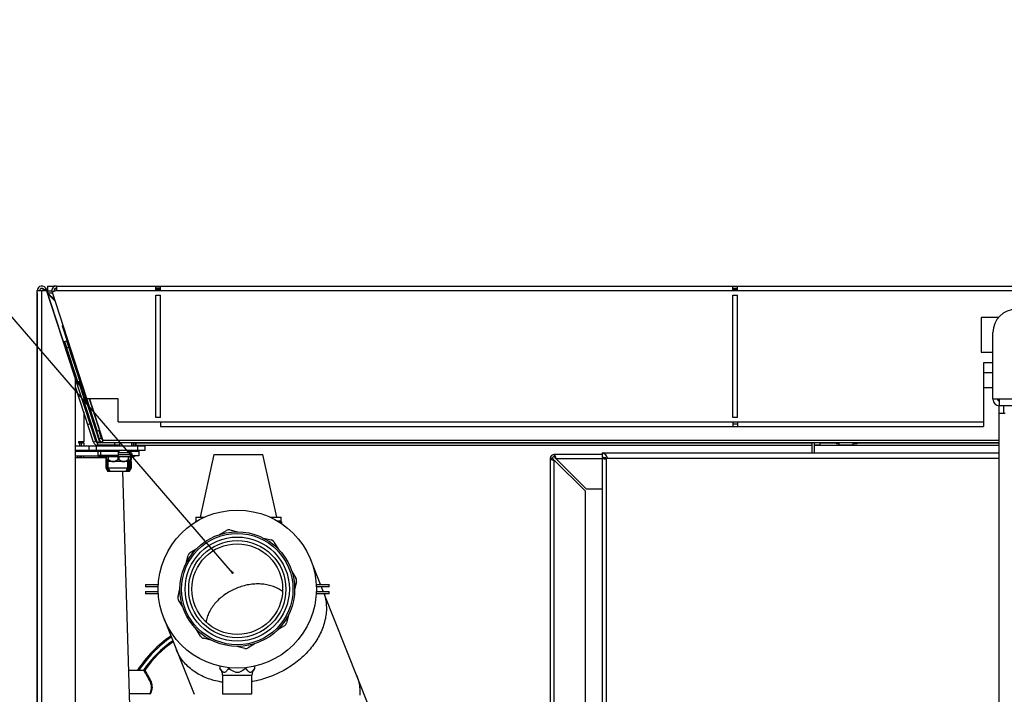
# Model space of a CAD drawing. Header units: millimetres. Extents: x 0 to 39025, y 0 to 11880.
# Tile 30 of 40: x 22368 to 22791, y 6775 to 7065. Entities that reach past the tile are written whole.
import ezdxf

# ---------------------------------------------------------------- set-up
doc = ezdxf.new("R2010")
doc.units = ezdxf.units.MM
doc.layers.add('ANOTACIJE', color=7, linetype='Continuous')
doc.dimstyles.new('SLDDIMSTYLE2', dxfattribs={"dimtxt": 0.18, "dimasz": 1.050735, "dimexe": 0, "dimexo": 0.0625, "dimgap": 0, "dimtad": 0, "dimtih": 1, "dimtoh": 1, "dimdec": 0, "dimrnd": 1e-09, "dimzin": 0, "dimdsep": 46, "dimtxsty": 'Standard', "dimblk1": 'DOT', "dimblk2": 'DOT', "dimsah": 1, "dimcen": 0.09, "dimadec": 0, "dimazin": 0, "dimtfac": 1.050735, "dimtdec": 0, "dimtofl": 0, "dimtmove": 0, "dimatfit": 3, "dimldrblk": 'DOT', "dimfxl": 1, "dimfrac": 2, "dimtolj": 1, "dimtzin": 0, "dimarcsym": 0})

# ---------------------------------------------------------------- blocks, each defined once
blk = doc.blocks.new('_Dot')
at = {"color": 0, "linetype": 'ByBlock', "lineweight": -2}
blk.add_line((-0.5, 0), (-1, 0), dxfattribs=at)
at = {"color": 0, "linetype": 'ByBlock', "const_width": 0.5}
blk.add_lwpolyline([(-0.25, 0, 1), (0.25, 0, 1)], format="xyb", close=True, dxfattribs=at)

msp = doc.modelspace()

# ---------------------------------------------------------------- linework, layer by layer
at = {"color": 7, "linetype": 'Continuous', "lineweight": 25}
for p, q in [((22375.57, 6947.28), (22375.57, 5993.04)), ((22375.62, 6948.16), (22379.72, 6948.16)), ((22375.62, 5992.16), (22375.62, 6948.16)), ((22379.52, 6948.78), (22377.62, 6948.16)), ((22377.62, 6948.18), (22378.56, 6948.49)), ((22377.62, 5992.16), (22377.62, 6948.16)), ((22378.57, 6948.47), (22378.67, 6948.16)), ((22379.51, 6948.8), (22379.52, 6948.8)), ((22379.52, 6948.8), (22379.52, 6948.78)), ((22379.52, 6948.8), (22392.12, 6910.03)), ((22400.78, 6883.35), (22379.52, 6948.78)), ((22380, 6947.3), (22380.07, 6947.3)), ((22380.01, 6947.28), (22380.07, 6947.28)), ((22380.07, 6950.14), (22382.69, 6950.14)), ((22380.07, 6950.14), (22380.07, 6947.26)), ((22380.07, 6948.04), (22381.87, 6948.04)), ((22383.02, 6944.31), (22380.07, 6947.26)), ((22380.16, 6946.83), (22383.18, 6943.81)), ((22380.17, 6946.8), (22383.19, 6943.78)), ((22383.87, 6948.16), (22381.97, 6947.54)), ((22381.97, 6947.54), (22401.42, 6887.66)), ((22383.87, 6950.16), (22382.69, 6950.16)), ((22382.69, 6949.78), (22382.69, 6950.16)), ((22383.87, 6950.15), (22382.69, 6950.15)), ((22382.97, 6947.87), (22382.87, 6948.16)), ((22382.88, 6948.29), (22383.01, 6947.88)), ((22382.88, 6948.04), (22382.91, 6948.04)), ((22383.87, 6948.74), (22383.05, 6948.74)), ((22383.87, 6950.16), (22383.87, 6948.16)), ((22383.87, 6950.16), (23942.36, 6950.16)), ((22383.87, 6948.16), (23942.36, 6948.16)), ((22426.62, 6948.16), (22426.62, 6950.16)), ((22428.62, 6949.16), (22426.62, 6949.16)), ((22428.62, 6948.16), (22428.62, 6950.16)), ((22674.62, 6948.16), (22674.62, 6950.16)), ((22674.62, 6949.16), (22676.62, 6949.16)), ((22676.62, 6948.16), (22676.62, 6950.16)), ((22426.62, 6946.16), (22428.62, 6946.16)), ((22426.62, 6893.66), (22426.62, 6946.16)), ((22428.62, 6893.66), (22428.62, 6946.16)), ((22674.62, 6946.16), (22676.62, 6946.16)), ((22674.62, 6893.66), (22674.62, 6946.16)), ((22676.62, 6893.66), (22676.62, 6946.16)), ((22788.9, 6936.66), (22781.5, 6936.66)), ((22781.5, 6936.66), (22781.5, 6921.66)), ((22386.37, 6933.01), (22386.66, 6933.11)), ((22386.37, 6933.01), (22402.17, 6884.39)), ((22387.28, 6931.2), (22386.99, 6931.11)), ((22786.5, 6930.31), (22786.49, 6930.31)), ((22786.49, 6901.41), (22786.49, 6930.16)), ((22387.28, 6926.33), (22388.23, 6926.64)), ((22387.28, 6926.33), (22393.17, 6908.22)), ((22388.23, 6926.64), (22394.65, 6906.89)), ((22389.16, 6923.79), (22388.21, 6923.48)), ((22781.5, 6921.66), (22786.49, 6921.66)), ((22786.49, 6917.16), (22782.5, 6917.16)), ((22782.5, 6917.16), (22782.5, 6889.66)), ((22782.5, 6913.01), (22786.49, 6913.01)), ((22392.12, 6030.29), (22392.12, 6910.03)), ((22393.57, 6908.97), (22393.38, 6908.91)), ((22393.38, 6908.91), (22396.24, 6900.17)), ((22393.57, 6908.97), (22396.43, 6900.23)), ((22399.82, 6883.04), (22392.12, 6906.77)), ((22394.84, 6906.95), (22394.29, 6906.78)), ((22782.5, 6906.51), (22786.49, 6906.51)), ((22395.62, 6900.63), (22395.62, 6899.24)), ((22395.64, 6900.61), (22401.4, 6882.88)), ((22395.72, 6902.42), (22396.25, 6902.6)), ((22395.92, 6901.8), (22396.27, 6901.92)), ((22396.07, 6902.54), (22402.35, 6883.19)), ((22396.24, 6900.17), (22396.43, 6900.23)), ((22410.37, 6901.66), (22396.87, 6901.66)), ((22397.93, 6901.66), (22402.37, 6887.97)), ((22398.03, 6901.66), (22403.85, 6883.75)), ((22410.37, 6891.66), (22410.37, 6901.66)), ((22875.49, 6901.41), (22786.49, 6901.41)), ((22788.99, 6901.41), (22788.99, 6900.67)), ((22789.29, 6898.61), (22789.29, 6901.41)), ((22395.62, 6896), (22395.62, 6883.13)), ((22395.94, 6899.7), (22396.89, 6900.01)), ((22788.99, 6898.63), (22788.99, 6502.71)), ((22872.69, 6898.61), (22789.29, 6898.61)), ((22790.99, 6898.61), (22790.99, 6895.51)), ((22428.62, 6893.66), (22426.62, 6893.66)), ((22676.62, 6893.66), (22674.62, 6893.66)), ((22788.99, 6895.51), (22791.79, 6895.51)), ((22397.35, 6890.65), (22398.3, 6890.96)), ((22402.37, 6887.97), (22401.42, 6887.66)), ((22402.09, 6887.88), (22403.12, 6884.7)), ((22410.37, 6891.66), (22782.5, 6891.66)), ((22428.62, 6891.66), (22428.62, 6889.66)), ((22428.62, 6889.66), (22782.5, 6889.66)), ((22674.62, 6891.66), (22674.62, 6889.66)), ((22676.62, 6890.66), (22674.62, 6890.66)), ((22676.62, 6891.66), (22676.62, 6889.66)), ((22399.82, 6883.04), (22400.78, 6883.35)), ((22402.17, 6884.39), (22403.12, 6884.7)), ((22403.12, 6884.71), (22403.12, 6886.01)), ((22403.85, 6882.9), (22403.85, 6883.75)), ((22392.12, 6881.41), (22421.92, 6881.41)), ((22421.92, 6879.41), (22392.12, 6879.41)), ((22392.12, 6879.11), (22402.25, 6879.11)), ((22393.12, 6879.11), (22393.12, 6879.41)), ((22395.62, 6883.13), (22393.32, 6883.13)), ((22393.32, 6883.13), (22393.32, 6882.63)), ((22393.82, 6882.66), (22393.32, 6882.66)), ((22393.32, 6882.63), (22393.82, 6882.63)), ((22393.82, 6882.63), (22393.82, 6882.66)), ((22394.12, 6879.41), (22394.12, 6879.11)), ((22394.62, 6882.63), (22395.62, 6882.63)), ((22394.62, 6881.41), (22394.62, 6882.63)), ((22394.62, 6879.11), (22394.62, 6879.41)), ((22395.62, 6882.63), (22395.62, 6881.41)), ((22395.62, 6879.11), (22395.62, 6879.41)), ((22397.92, 6879.41), (22397.92, 6881.41)), ((22400.92, 6881.41), (22400.92, 6879.41)), ((22402.35, 6883.19), (22401.4, 6882.88)), ((22401.4, 6882.88), (22401.47, 6882.69)), ((22401.73, 6881.66), (22401.73, 6882.66)), ((22411, 6882.66), (22401.73, 6882.66)), ((22411, 6881.66), (22401.73, 6881.66)), ((22402.25, 6879.41), (22402.25, 6879.03)), ((22403.09, 6882.91), (22403.09, 6882.66)), ((22403.85, 6882.91), (22403.09, 6882.91)), ((22403.09, 6881.66), (22403.09, 6881.41)), ((22403.12, 6883.25), (22403.12, 6882.91)), ((22403.36, 6879.41), (22403.36, 6879.03)), ((22403.85, 6882.9), (22788.99, 6882.9)), ((22403.99, 6882.9), (22403.99, 6882.66)), ((22403.99, 6881.66), (22403.99, 6881.41)), ((22409, 6881.66), (22409, 6882.66)), ((22409.99, 6879.03), (22409.99, 6879.41)), ((22410.21, 6879.41), (22410.21, 6879.03)), ((22410.78, 6878.41), (22410.78, 6879.41)), ((22411, 6882.66), (22411, 6881.66)), ((22414.7, 6879.41), (22414.7, 6878.41)), ((22414.98, 6878.41), (22414.98, 6879.41)), ((22414.98, 6879.11), (22419.22, 6879.11)), ((22415.77, 6879.41), (22415.77, 6879.11)), ((22416.06, 6879.11), (22416.06, 6879.41)), ((22416.08, 6879.11), (22416.08, 6879.41)), ((22416.99, 6881.41), (22416.99, 6882.9)), ((22418.07, 6881.41), (22418.07, 6882.9)), ((22418.09, 6881.41), (22418.09, 6882.9)), ((22418.09, 6882.63), (22708.62, 6882.63)), ((22418.09, 6881.63), (22708.62, 6881.63)), ((22418.92, 6879.41), (22418.92, 6881.41)), ((22419.22, 6879.11), (22419.22, 6877.11)), ((22421.92, 6881.41), (22421.92, 6879.41)), ((22708.62, 6882.9), (22708.62, 6878.41)), ((22709.62, 6882.9), (22709.62, 6878.41)), ((22709.62, 6882.46), (22709.83, 6881.64)), ((22709.62, 6881.63), (22788.99, 6881.63)), ((22709.83, 6881.64), (22712.03, 6881.64)), ((22709.83, 6881.64), (22709.83, 6881.64)), ((22712.03, 6881.64), (22709.83, 6881.64)), ((22712.03, 6882.9), (22712.03, 6881.64)), ((22712.03, 6882.63), (22719.07, 6882.63)), ((22712.03, 6881.64), (22712.03, 6881.64)), ((22719.07, 6882.41), (22719.07, 6882.9)), ((22719.07, 6882.41), (22720.23, 6882.41)), ((22720.23, 6882.9), (22720.23, 6881.64)), ((22720.23, 6881.64), (22726.4, 6881.64)), ((22726.4, 6881.64), (22720.23, 6881.64)), ((22726.4, 6881.64), (22726.4, 6882.9)), ((22726.4, 6882.41), (22727.56, 6882.41)), ((22728.7, 6882.63), (22788.99, 6882.63)), ((22392.12, 6877.11), (22401.78, 6877.11)), ((22405.1, 6876.31), (22392.12, 6876.31)), ((22393.12, 6876.31), (22393.12, 6877.11)), ((22394.12, 6876.31), (22394.12, 6877.11)), ((22394.62, 6876.31), (22394.62, 6877.11)), ((22395.62, 6876.31), (22395.62, 6877.11)), ((22401.63, 6879.03), (22401.63, 6877.26)), ((22410.61, 6879.03), (22401.63, 6879.03)), ((22401.63, 6877.26), (22401.87, 6877.03)), ((22410.61, 6877.26), (22401.63, 6877.26)), ((22401.87, 6877.03), (22410.37, 6877.03)), ((22402.74, 6879.03), (22402.74, 6877.26)), ((22402.74, 6877.26), (22402.98, 6877.03)), ((22416.72, 6876.62), (22404.46, 6876.62)), ((22405.1, 6876.62), (22405.1, 6871.91)), ((22405.1, 6875.54), (22405.39, 6875.54)), ((22405.24, 6876.62), (22405.24, 6875.54)), ((22405.24, 6875.54), (22405.7, 6874.6)), ((22405.39, 6875.54), (22405.39, 6876.62)), ((22406, 6876.62), (22406, 6871.91)), ((22406, 6875.54), (22406.29, 6875.54)), ((22406.29, 6875.54), (22406.29, 6876.62)), ((22410.21, 6876.62), (22410.21, 6875.54)), ((22410.21, 6875.54), (22410.78, 6875.54)), ((22410.37, 6877.03), (22410.61, 6877.26)), ((22410.61, 6877.26), (22410.61, 6879.03)), ((22415.63, 6878.41), (22410.61, 6878.41)), ((22410.78, 6875.54), (22410.78, 6876.62)), ((22414.38, 6874.6), (22414.85, 6875.54)), ((22414.7, 6876.62), (22414.7, 6875.54)), ((22414.7, 6875.54), (22414.98, 6875.54)), ((22414.85, 6875.54), (22414.85, 6876.62)), ((22414.98, 6871.91), (22414.98, 6876.62)), ((22415.45, 6874.6), (22415.92, 6875.54)), ((22415.77, 6876.62), (22415.77, 6875.54)), ((22415.77, 6875.54), (22416.08, 6875.54)), ((22415.92, 6875.54), (22415.92, 6876.62)), ((22416.06, 6871.91), (22416.06, 6876.62)), ((22416.08, 6875.54), (22416.08, 6876.62)), ((22419.22, 6877.11), (22416.43, 6877.11)), ((22451.6, 6877.66), (22445.62, 6850.66)), ((22451.6, 6877.66), (22472.63, 6877.66)), ((22478.62, 6850.66), (22472.63, 6877.66)), ((22596.12, 6875.91), (22596.12, 6502.71)), ((22597.12, 6875.91), (22596.12, 6875.91)), ((22618.52, 6877.71), (22597.92, 6877.71)), ((22597.92, 6877.71), (22597.92, 6876.71)), ((22597.92, 6875.2), (22611.12, 6862)), ((22611.82, 6862.71), (22598.62, 6875.91)), ((22618.52, 6878.41), (22788.99, 6878.41)), ((22618.52, 6878.41), (22618.52, 6876.41)), ((22618.53, 6876.11), (22618.53, 6745.91)), ((22618.53, 6876.11), (22620.09, 6876.11)), ((22620.16, 6876.01), (22620.16, 6746.01)), ((22788.99, 6876.01), (22620.16, 6876.01)), ((22406, 6874.6), (22405.1, 6874.6)), ((22405.1, 6871.91), (22405.88, 6870.56)), ((22405.1, 6871.91), (22416.08, 6871.91)), ((22405.7, 6871.91), (22405.7, 6874.6)), ((22406.38, 6870.56), (22405.7, 6871.91)), ((22416.08, 6874.6), (22406, 6874.6)), ((22406, 6871.91), (22406.78, 6870.56)), ((22414.38, 6871.91), (22413.71, 6870.56)), ((22414.21, 6870.56), (22414.98, 6871.91)), ((22414.38, 6874.6), (22414.38, 6871.91)), ((22415.45, 6871.91), (22414.78, 6870.56)), ((22415.28, 6870.56), (22416.06, 6871.91)), ((22415.3, 6870.56), (22416.08, 6871.91)), ((22415.45, 6874.6), (22415.45, 6871.91)), ((22416.08, 6871.91), (22416.08, 6874.6)), ((22405.88, 6870.56), (22415.3, 6870.56)), ((22421.77, 6557.21), (22412.39, 6870.56)), ((22618.53, 6862.71), (22611.82, 6862.71)), ((22611.12, 6862), (22611.12, 6506.51)), ((22443.82, 6850.66), (22443.82, 6849.16)), ((22443.82, 6850.66), (22447.43, 6850.66)), ((22475.8, 6850.66), (22480.42, 6850.66)), ((22480.42, 6849.16), (22480.42, 6850.66)), ((22443.47, 6848.56), (22443.47, 6848.51)), ((22443.93, 6849.16), (22443.74, 6848.9)), ((22444.1, 6848.9), (22443.74, 6848.9)), ((22443.82, 6849.16), (22444.54, 6849.16)), ((22458.43, 6845.24), (22461.77, 6844.42)), ((22478.69, 6849.16), (22480.42, 6849.16)), ((22480.49, 6848.9), (22479.13, 6848.9)), ((22480.49, 6848.9), (22480.3, 6849.16)), ((22480.77, 6847.86), (22480.77, 6848.56)), ((22453.99, 6843.22), (22456.92, 6845)), ((22472.83, 6841.73), (22476.14, 6840.93)), ((22441.35, 6835.52), (22444.28, 6837.3)), ((22477.38, 6840.02), (22479.16, 6837.1)), ((22439.64, 6830.95), (22440.45, 6834.29)), ((22497.41, 6821.76), (22493.21, 6832.33)), ((22485.08, 6827.37), (22486.85, 6824.46)), ((22422.12, 6821.76), (22422.12, 6820.76)), ((22422.12, 6821.76), (22427.67, 6821.76)), ((22427.63, 6820.76), (22422.12, 6820.76)), ((22436.14, 6816.58), (22436.94, 6819.87)), ((22487.09, 6822.94), (22486.29, 6819.65)), ((22495.56, 6821.76), (22501.12, 6821.76)), ((22501.12, 6820.76), (22495.6, 6820.76)), ((22498.6, 6818.76), (22497.81, 6820.76)), ((22501.12, 6820.76), (22501.12, 6821.76)), ((22422.12, 6818.76), (22422.12, 6817.76)), ((22422.12, 6818.76), (22427.63, 6818.76)), ((22427.67, 6817.76), (22422.12, 6817.76)), ((22501.12, 6817.76), (22495.56, 6817.76)), ((22495.6, 6818.76), (22501.12, 6818.76)), ((22518.21, 6769.48), (22499, 6817.76)), ((22501.12, 6817.76), (22501.12, 6818.76)), ((22438.15, 6812.15), (22436.38, 6815.07)), ((22430.02, 6807.2), (22443.02, 6774.51)), ((22483.59, 6808.57), (22482.78, 6805.23)), ((22481.88, 6804), (22478.96, 6802.22)), ((22445.85, 6799.5), (22444.07, 6802.42)), ((22450.39, 6797.79), (22447.09, 6798.6)), ((22464.8, 6794.29), (22461.46, 6795.1)), ((22469.24, 6796.31), (22466.31, 6794.52)), ((22454.17, 6786.59), (22454.17, 6785.57)), ((22457.89, 6785.97), (22457.89, 6785.57)), ((22465.34, 6785.97), (22465.34, 6785.57)), ((22469.06, 6786.59), (22469.06, 6785.57)), ((22414.95, 6784.91), (22421.64, 6784.91)), ((22455.32, 6782.76), (22455.32, 6774.76)), ((22467.92, 6774.76), (22467.92, 6782.76)), ((22424.13, 6774.91), (22424.33, 6774.82)), ((22455.32, 6774.76), (22467.92, 6774.76))]:
    msp.add_line(p, q, dxfattribs=at)
at = {"color": 8, "linetype": 'Continuous', "lineweight": 25}
for p, q in [((22380.07, 6947.26), (22382.06, 6947.26)), ((22426.62, 6948.74), (22428.62, 6948.74)), ((22674.62, 6948.74), (22676.62, 6948.74)), ((22788.99, 6883.75), (22403.85, 6883.75)), ((22393.82, 6882.63), (22393.82, 6881.41)), ((22403.96, 6882.66), (22403.96, 6882.9)), ((22403.96, 6881.41), (22403.96, 6881.66)), ((22414.85, 6878.41), (22414.85, 6879.41)), ((22415.92, 6879.11), (22415.92, 6879.41)), ((22416.12, 6882.9), (22416.12, 6881.41)), ((22417.19, 6882.9), (22417.19, 6881.41)), ((22727.56, 6882.41), (22727.56, 6882.9)), ((22416.53, 6877.51), (22410.61, 6877.51)), ((22597.92, 6502.71), (22597.92, 6875.2)), ((22598.62, 6875.91), (22618.53, 6875.91)), ((22443.54, 6848.56), (22443.47, 6848.56)), ((22480.77, 6848.56), (22479.69, 6848.56)), ((22498.51, 6818.99), (22498.6, 6818.76)), ((22455.32, 6782.76), (22467.92, 6782.76)), ((22415.25, 6774.91), (22424.13, 6774.91)), ((22423.94, 6774.51), (22424.13, 6774.91)), ((22424.33, 6774.82), (22424.19, 6774.51))]:
    msp.add_line(p, q, dxfattribs=at)
at = {"color": 7, "linetype": 'Continuous', "lineweight": 25, "flags": 128}
for points in [[(22375.62, 6947.29), (22375.59, 6947.29), (22375.57, 6947.28), (22375.57, 6947.28), (22375.59, 6947.28), (22375.62, 6947.27)], [(22402.8, 6881.66), (22402.91, 6881.65), (22403.09, 6881.63)], [(22405.39, 6875.54), (22405.77, 6875.22), (22406, 6875.06)], [(22424.13, 6774.91), (22424.3, 6775.27), (22424.5, 6775.83), (22424.65, 6776.41), (22424.74, 6776.99), (22424.76, 6777.57), (22424.71, 6778.14), (22424.62, 6778.69), (22424.48, 6779.22), (22424.3, 6779.73), (22424.1, 6780.21), (22423.87, 6780.67), (22423.5, 6781.36), (22423.12, 6782), (22422.75, 6782.59), (22422.4, 6783.12), (22422.19, 6783.46), (22422, 6783.76), (22421.85, 6784.04), (22421.72, 6784.28), (22421.64, 6784.49), (22421.59, 6784.66), (22421.58, 6784.78), (22421.61, 6784.87)], [(22421.61, 6784.87), (22421.63, 6784.9), (22421.64, 6784.91)], [(22422.02, 6785.08), (22422.02, 6785.08), (22421.99, 6784.99), (22421.99, 6784.87), (22422.04, 6784.7), (22422.11, 6784.49), (22422.22, 6784.24), (22422.37, 6783.97), (22422.54, 6783.65), (22422.74, 6783.31), (22423.06, 6782.76), (22423.4, 6782.17), (22423.77, 6781.51), (22424.13, 6780.8), (22424.34, 6780.33), (22424.53, 6779.83), (22424.7, 6779.3), (22424.84, 6778.75), (22424.91, 6778.33), (22424.95, 6777.89), (22424.97, 6777.44), (22424.95, 6776.98), (22424.89, 6776.54), (22424.79, 6776.09), (22424.66, 6775.63), (22424.5, 6775.19), (22424.33, 6774.82)], [(22457.89, 6785.57), (22457.53, 6785.18), (22457.16, 6784.77), (22456.92, 6784.49), (22456.68, 6784.23), (22456.43, 6784.01), (22456.24, 6783.89), (22456.14, 6783.86), (22456.04, 6783.85), (22455.84, 6783.89), (22455.64, 6784), (22455.47, 6784.14), (22455.3, 6784.31), (22454.98, 6784.67), (22454.57, 6785.13), (22454.17, 6785.57)], [(22465.34, 6785.57), (22464.5, 6785.11), (22463.67, 6784.64), (22462.83, 6784.19), (22462.54, 6784.06), (22462.24, 6783.95), (22461.94, 6783.87), (22461.62, 6783.85), (22461.34, 6783.87), (22461.06, 6783.93), (22460.79, 6784.02), (22460.19, 6784.28), (22459.61, 6784.59), (22459.04, 6784.92), (22458.47, 6785.25), (22457.89, 6785.57)], [(22469.06, 6785.57), (22468.7, 6785.18), (22468.34, 6784.77), (22468.1, 6784.49), (22467.85, 6784.23), (22467.6, 6784.01), (22467.41, 6783.89), (22467.31, 6783.86), (22467.21, 6783.85), (22467.01, 6783.89), (22466.81, 6784), (22466.64, 6784.14), (22466.47, 6784.31), (22466.15, 6784.67), (22465.75, 6785.13), (22465.34, 6785.57)]]:
    msp.add_lwpolyline(points, dxfattribs=at)
at = {"color": 8, "linetype": 'Continuous', "lineweight": 25, "flags": 128}
for points in [[(22481.09, 6818.74), (22480.71, 6819.02), (22480.25, 6819.33), (22479.77, 6819.62), (22479.28, 6819.9), (22478.78, 6820.16), (22478.26, 6820.4), (22477.73, 6820.63), (22477.18, 6820.84), (22476.62, 6821.04), (22476.05, 6821.22), (22475.47, 6821.37), (22474.88, 6821.51), (22474.28, 6821.64), (22473.67, 6821.74), (22473.05, 6821.83), (22472.42, 6821.89), (22471.79, 6821.94), (22471.15, 6821.97), (22470.51, 6821.98), (22469.86, 6821.98), (22469.21, 6821.95), (22468.56, 6821.9), (22467.9, 6821.84), (22467.25, 6821.76), (22466.59, 6821.66), (22465.93, 6821.54), (22465.28, 6821.4), (22464.62, 6821.24), (22463.97, 6821.07), (22463.33, 6820.88), (22462.68, 6820.67), (22462.05, 6820.45), (22461.41, 6820.2), (22460.79, 6819.94), (22460.17, 6819.67), (22459.56, 6819.38), (22458.96, 6819.07), (22458.37, 6818.75), (22457.79, 6818.41), (22457.22, 6818.06), (22456.66, 6817.7), (22456.11, 6817.32), (22455.58, 6816.92), (22455.06, 6816.52), (22454.56, 6816.1), (22454.07, 6815.67), (22453.59, 6815.23), (22453.13, 6814.78), (22452.69, 6814.32), (22452.27, 6813.85), (22451.86, 6813.38), (22451.47, 6812.89), (22451.1, 6812.39), (22450.75, 6811.89), (22450.42, 6811.38), (22450.1, 6810.87), (22449.81, 6810.35), (22449.54, 6809.82), (22449.29, 6809.29), (22449.06, 6808.76), (22448.86, 6808.23), (22448.67, 6807.69), (22448.51, 6807.15), (22448.36, 6806.61), (22448.25, 6806.07), (22448.17, 6805.64)], [(22498.95, 6817.76), (22499.06, 6817.43), (22499.24, 6816.78), (22499.41, 6816.12), (22499.55, 6815.45), (22499.67, 6814.77), (22499.77, 6814.09), (22499.84, 6813.4), (22499.89, 6812.71), (22499.92, 6812.02), (22499.93, 6811.32), (22499.91, 6810.61), (22499.87, 6809.91), (22499.81, 6809.2), (22499.72, 6808.49), (22499.61, 6807.78), (22499.48, 6807.07), (22499.33, 6806.35), (22499.15, 6805.64), (22498.96, 6804.93), (22498.74, 6804.22), (22498.49, 6803.51), (22498.23, 6802.8), (22497.94, 6802.09), (22497.64, 6801.39), (22497.31, 6800.69), (22496.96, 6800), (22496.59, 6799.31), (22496.2, 6798.62), (22495.79, 6797.94), (22495.36, 6797.27), (22494.91, 6796.6), (22494.44, 6795.94), (22493.95, 6795.28), (22493.44, 6794.64), (22492.92, 6794), (22492.37, 6793.37), (22491.81, 6792.75), (22491.23, 6792.14), (22490.64, 6791.54), (22490.03, 6790.95), (22489.4, 6790.37), (22488.76, 6789.8), (22488.1, 6789.24), (22487.43, 6788.7), (22486.74, 6788.16), (22486.04, 6787.64), (22485.32, 6787.13), (22484.6, 6786.64), (22483.86, 6786.16), (22483.11, 6785.69), (22482.35, 6785.24), (22481.57, 6784.8), (22480.79, 6784.38), (22480, 6783.97), (22479.2, 6783.58), (22478.39, 6783.2), (22477.57, 6782.84), (22476.75, 6782.5), (22475.92, 6782.17), (22475.08, 6781.86), (22474.23, 6781.57), (22473.39, 6781.29), (22472.53, 6781.03), (22471.68, 6780.79), (22470.82, 6780.57), (22469.95, 6780.36), (22469.09, 6780.17), (22468.22, 6780), (22467.92, 6779.95)], [(22455.32, 6779.7), (22454.64, 6779.81), (22453.84, 6779.96), (22453.05, 6780.12), (22452.26, 6780.3), (22451.49, 6780.5), (22450.73, 6780.72), (22449.98, 6780.96), (22449.24, 6781.21), (22448.51, 6781.48), (22447.8, 6781.77), (22447.1, 6782.08), (22446.41, 6782.4), (22445.74, 6782.74), (22445.08, 6783.1), (22444.44, 6783.47), (22443.81, 6783.85), (22443.2, 6784.26), (22442.6, 6784.68), (22442.03, 6785.11), (22441.46, 6785.56), (22440.92, 6786.02), (22440.4, 6786.5), (22439.89, 6786.99), (22439.4, 6787.49), (22438.93, 6788.01), (22438.48, 6788.54), (22438.05, 6789.08), (22437.64, 6789.63), (22437.25, 6790.2), (22436.88, 6790.78), (22436.53, 6791.36), (22436.2, 6791.96), (22435.89, 6792.57), (22435.61, 6793.19), (22435.34, 6793.82), (22435.33, 6793.86)], [(22512.9, 6782.81), (22513.13, 6782.22), (22513.35, 6781.58), (22513.55, 6780.93), (22513.72, 6780.27), (22513.87, 6779.6), (22514, 6778.93), (22514.11, 6778.25), (22514.2, 6777.57), (22514.26, 6776.88), (22514.3, 6776.18), (22514.32, 6775.49), (22514.31, 6774.79), (22514.28, 6774.08)]]:
    msp.add_lwpolyline(points, dxfattribs=at)
at = {"color": 7, "linetype": 'Continuous', "lineweight": 25}
for radius in [34, 24.67, 23.95, 22.4, 20.9, 19.5]:
    msp.add_circle((22461.62, 6819.76), radius, dxfattribs=at)
for centre, radius, start, end in [((22377.62, 6948.16), 2, 18, 180), ((22377.62, 6948.16), 1, 18, 180), ((22383.87, 6948.16), 2, 90, 198), ((22383.87, 6948.16), 1, 90, 198), ((22796.49, 6930.16), 10, 90, 180), ((22400.34, 6906.35), 7.41, 159.7552, 172.4835), ((22400.34, 6906.35), 7.41, 223.5165, 236.4712), ((22789.29, 6901.41), 2.8, 180, 270), ((22789.29, 6901.41), 0.8, 180, 270), ((22401.73, 6883.66), 1, 198, 270), ((22404.07, 6885.01), 2, 198, 263.7196), ((22404.07, 6885.01), 1, 198, 251.3287), ((22394.4, 6856.46), 26.2, 87.3369, 91.2744), ((22394.22, 6864.98), 17.66, 88.702, 91.298), ((22401.73, 6883.66), 2, 198, 270), ((22403.12, 6883.43), 0.8, 198, 254.8433), ((22715.06, 6883.09), 5.42, 182.0256, 195.5364), ((22727.56, 6885.47), 3.06, 270, 302.815), ((22404.46, 6877.51), 0.898, 212.8415, 270), ((22405.36, 6877.51), 0.898, 212.8415, 270), ((22408.47, 6877.6), 3, 223.3533, 265.7536), ((22407.99, 6877.68), 3.09, 274.8569, 316.0362), ((22412.96, 6877.6), 3, 223.3533, 265.7536), ((22412.48, 6877.68), 3.09, 274.8569, 316.0362), ((22414.88, 6877.57), 0.842, 356.0201, 85.7667), ((22414.87, 6877.46), 0.847, 274.5696, 3.6436), ((22412.86, 6878.65), 4.27, 299.8957, 313.0877), ((22415.63, 6877.51), 0.898, 270, 90), ((22416.7, 6877.51), 0.898, 270, 333.4063), ((22416.72, 6877.51), 0.898, 270, 333.4063), ((22597.92, 6875.91), 1.8, 90, 180), ((22598.2, 6878.56), 3.37, 231.8884, 265.2181), ((22597.92, 6875.91), 0.8, 90, 180), ((22598.37, 6876.52), 1.39, 205.9672, 251.0869), ((22595.47, 6875.71), 3.16, 3.6422, 39.2513), ((22597.4, 6875.54), 1.28, 16.7729, 66.173), ((22617.13, 6874.54), 4.12, 20.98, 70.147), ((22618.41, 6871.45), 4.97, 66.8061, 88.6418), ((22620.19, 6879.66), 3.92, 244.8297, 269.5842), ((22443.82, 6848.56), 0.35, 102.547, 180), ((22457.96, 6843.29), 2, 76.3282, 121.3282), ((22480.42, 6848.56), 0.35, 0, 77.453), ((22475.67, 6838.98), 2, 31.3282, 76.3282), ((22442.39, 6833.82), 2, 121.3282, 166.3282), ((22485.15, 6823.42), 2, 346.3282, 31.3282), ((22438.08, 6816.11), 2, 166.3282, 211.3282), ((22480.84, 6805.71), 2, 301.3282, 346.3282), ((22462.12, 6756.91), 51.6, 124.2671, 147.1368), ((22447.56, 6800.54), 2, 211.3282, 256.3282), ((22462.12, 6756.91), 49, 124.9462, 144.9148), ((22465.27, 6796.23), 2, 256.3282, 301.3282), ((22421.61, 6785.36), 0.496, 269.5567, 324.8558), ((22421.64, 6785.41), 0.5, 270, 324.8473), ((22451.32, 6782.76), 4, 0, 44.5194), ((22471.92, 6782.76), 4, 135.4894, 180)]:
    msp.add_arc(centre, radius, start, end, dxfattribs=at)
at = {"color": 8, "linetype": 'Continuous', "lineweight": 25}
for centre, radius, start, end in [((22405.17, 6877.38), 0.762, 207.419, 268.2395), ((22415.98, 6877.4), 0.789, 272.7194, 338.277), ((22462.12, 6756.91), 51.1, 124.3921, 146.7738), ((22462.12, 6756.91), 49.5, 124.8099, 145.5521)]:
    msp.add_arc(centre, radius, start, end, dxfattribs=at)

# ---------------------------------------------------------------- leaders
at = {"layer": 'ANOTACIJE'}
msp.add_leader([(22459.61, 6826.84), (22254.43, 7064.73)], dimstyle='SLDDIMSTYLE2', dxfattribs=at)

doc.saveas('drawing.dxf')
